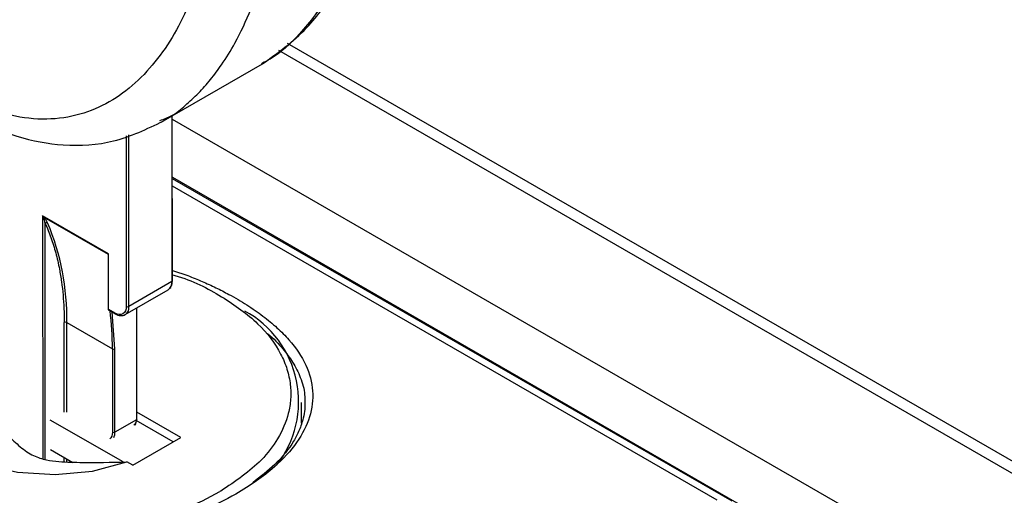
# Model space of a CAD drawing. Header units: millimetres. Extents: x 2938 to 3451, y 1869 to 2231.
# Tile 27 of 30: x 3377 to 3404, y 2129 to 2142. Entities that reach past the tile are written whole.
import ezdxf

# ---------------------------------------------------------------- set-up
doc = ezdxf.new("R2010")
doc.units = ezdxf.units.MM
doc.layers.add('粗实线层', color=7, linetype='Continuous', lineweight=35)

msp = doc.modelspace()

# ---------------------------------------------------------------- linework, layer by layer
at = {"layer": '粗实线层', "color": 7, "linetype": 'Continuous', "lineweight": 25}
for p, q in [((3415.56, 2123.409), (3384.454, 2141.366)), ((3380.928, 2139.163), (3383.76, 2140.797)), ((3383.806, 2140.84), (3383.726, 2140.797)), ((3381.241, 2134.731), (3381.239, 2139.342)), ((3396.868, 2128.573), (3381.24, 2137.584)), ((3379.458, 2135.486), (3377.62, 2136.546)), ((3377.651, 2136.515), (3379.447, 2135.48)), ((3379.444, 2135.47), (3379.444, 2133.926)), ((3379.447, 2135.48), (3379.458, 2135.486)), ((3379.459, 2133.934), (3379.458, 2135.486)), ((3381.241, 2135.017), (3381.671, 2134.879)), ((3381.227, 2134.71), (3380.024, 2134.016)), ((3379.921, 2133.787), (3381.123, 2134.481)), ((3379.444, 2133.926), (3379.459, 2133.934)), ((3379.444, 2133.926), (3379.646, 2133.809)), ((3379.636, 2133.832), (3379.459, 2133.934)), ((3380.253, 2130.871), (3380.252, 2133.978)), ((3378.293, 2133.566), (3379.566, 2132.832)), ((3379.566, 2132.832), (3379.567, 2130.504)), ((3379.638, 2130.504), (3379.637, 2132.832)), ((3384.845, 2130.757), (3384.845, 2131.335)), ((3379.863, 2129.671), (3377.834, 2130.841)), ((3380.239, 2130.851), (3379.638, 2130.504)), ((3381.476, 2130.354), (3380.253, 2131.059)), ((3381.264, 2130.231), (3380.233, 2130.826)), ((3380.133, 2129.578), (3381.476, 2130.354)), ((3377.835, 2130.024), (3378.465, 2129.661)), ((3380.133, 2129.578), (3379.969, 2129.673)), ((3382.59, 2128.855), (3382.568, 2128.842))]:
    msp.add_line(p, q, dxfattribs=at)
at = {"layer": '粗实线层', "color": 8, "linetype": 'Continuous', "lineweight": 25}
for p, q in [((3415.06, 2123.36), (3384.212, 2141.168)), ((3381.224, 2139.333), (3381.227, 2134.71)), ((3381.239, 2139.249), (3409.601, 2122.876)), ((3380.024, 2134.016), (3380.022, 2138.81)), ((3379.951, 2138.782), (3379.954, 2134.016)), ((3381.24, 2137.63), (3399.074, 2127.334)), ((3396.443, 2128.607), (3381.24, 2137.373)), ((3377.62, 2136.546), (3377.623, 2129.768)), ((3377.694, 2129.741), (3377.69, 2136.339)), ((3380.237, 2133.97), (3380.239, 2130.851)), ((3379.637, 2132.832), (3379.562, 2133.858)), ((3378.224, 2131.066), (3378.222, 2133.566)), ((3378.294, 2131.066), (3378.293, 2133.566)), ((3378.224, 2129.685), (3378.224, 2129.799)), ((3378.295, 2129.678), (3378.295, 2129.759))]:
    msp.add_line(p, q, dxfattribs=at)
at = {"layer": '粗实线层', "color": 7, "linetype": 'Continuous', "lineweight": 25, "flags": 128}
msp.add_lwpolyline([(3374.569, 2132.787), (3374.128, 2132.234), (3373.959, 2131.633), (3374.074, 2131.029), (3374.465, 2130.464), (3375.104, 2129.98), (3375.943, 2129.612), (3376.922, 2129.387), (3377.97, 2129.32), (3379.011, 2129.418), (3379.969, 2129.673)], dxfattribs=at)
at = {"layer": '粗实线层', "color": 7, "linetype": 'Continuous', "lineweight": 25}
for centre, radius, start, end in [((3377.671, 2136.465), 0.0533, 111.1474, 128.9795), ((3377.734, 2136.3), 0.0587, 65.4195, 138.0063), ((3371.508, 2133.709), 6.786, 358.7889, 22.9267), ((3379.989, 2134.085), 0.0769, 242.6441, 297.3946), ((3381.889, 2131.36), 2.876, 321.7011, 61.5665), ((3378.258, 2133.497), 0.0769, 62.6441, 117.3946), ((3379.601, 2132.9), 0.0769, 242.6441, 297.3946), ((3379.602, 2130.572), 0.0769, 242.6441, 297.3946)]:
    msp.add_arc(centre, radius, start, end, dxfattribs=at)
at = {"layer": '粗实线层', "color": 8, "linetype": 'Continuous', "lineweight": 25}
for centre, radius, start, end in [((3380.981, 2134.683), 0.247, 305.0256, 6.3314), ((3381.217, 2134.733), 0.0246, 293.6865, 354.9972), ((3371.128, 2132.844), 8.438, 359.9184, 7.1457), ((3379.805, 2133.981), 0.223, 286.1984, 9.1464), ((3379.661, 2133.83), 0.0252, 174.4168, 234.3096), ((3379.914, 2130.84), 0.325, 334.0434, 1.8351), ((3380.229, 2130.873), 0.0246, 293.6865, 354.9972), ((3379.313, 2130.493), 0.325, 334.0137, 1.8372)]:
    msp.add_arc(centre, radius, start, end, dxfattribs=at)
at = {"layer": '粗实线层', "color": 7, "linetype": 'Continuous', "lineweight": 25}
for points, knots in [([(3383.755, 2140.795), (3384.185, 2141.104), (3384.983, 2141.677), (3385.856, 2142.911), (3386.449, 2144.143), (3386.81, 2145.273), (3387.009, 2146.149), (3387.134, 2146.892), (3387.26, 2147.938), (3387.33, 2149.576), (3387.206, 2151.496), (3386.922, 2153.368), (3386.557, 2155.016), (3386.065, 2156.74), (3385.599, 2157.906), (3385.375, 2158.468)], [0, 0, 0, 0, 0.1044383, 0.1936867, 0.2815247, 0.3486232, 0.3960376, 0.4309213, 0.4743818, 0.5682857, 0.6892259, 0.7604138, 0.8378035, 0.9217762, 1, 1, 1, 1]), ([(3367.699, 2156.584), (3367.708, 2155.876), (3367.726, 2154.442), (3368.047, 2152.216), (3368.538, 2150.062), (3369.164, 2148.095), (3369.874, 2146.346), (3370.625, 2144.838), (3371.4, 2143.534), (3372.45, 2142.04), (3373.616, 2140.759), (3374.849, 2139.781), (3375.838, 2139.177), (3376.967, 2138.708), (3378.268, 2138.47), (3379.678, 2138.567), (3380.533, 2138.977), (3380.981, 2139.192)], [0, 0, 0, 0, 0.0879599, 0.1779305, 0.260098, 0.3347672, 0.4011427, 0.4601361, 0.5115212, 0.560269, 0.6535308, 0.6981568, 0.7420621, 0.7939287, 0.8543081, 0.9236399, 1, 1, 1, 1]), ([(3381.085, 2156.202), (3381.443, 2155.267), (3381.732, 2154.336), (3382.197, 2152.479), (3382.372, 2151.549), (3382.607, 2149.753), (3382.668, 2148.88), (3382.677, 2147.604), (3382.667, 2147.184), (3382.619, 2146.369), (3382.581, 2145.973), (3382.427, 2144.815), (3382.271, 2144.086), (3381.948, 2143.062), (3381.825, 2142.732), (3381.549, 2142.105), (3381.397, 2141.809), (3381.063, 2141.255), (3380.88, 2140.997), (3380.482, 2140.523), (3380.265, 2140.305), (3379.563, 2139.733), (3379.037, 2139.461), (3378.136, 2139.266), (3377.816, 2139.238), (3377.158, 2139.269), (3376.819, 2139.326), (3376.12, 2139.531), (3375.758, 2139.682), (3375.043, 2140.067), (3374.687, 2140.302), (3374.155, 2140.719), (3373.978, 2140.869), (3373.632, 2141.183), (3373.463, 2141.347), (3373.13, 2141.692), (3372.967, 2141.872), (3372.646, 2142.245), (3372.487, 2142.44), (3372.027, 2143.037), (3371.74, 2143.451), (3371.199, 2144.307), (3370.944, 2144.75), (3370.467, 2145.658), (3370.246, 2146.118), (3369.841, 2147.041), (3369.656, 2147.505), (3369.147, 2148.904), (3368.867, 2149.854), (3368.434, 2151.703), (3368.277, 2152.61), (3368.071, 2154.391), (3368.024, 2155.272), (3368.031, 2156.109)], [0, 0, 0, 0, 0.0625, 0.0625, 0.125, 0.125, 0.1875, 0.1875, 0.21875, 0.21875, 0.25, 0.25, 0.3125, 0.3125, 0.34375, 0.34375, 0.375, 0.375, 0.40625, 0.40625, 0.4375, 0.4375, 0.5, 0.5, 0.53125, 0.53125, 0.5625, 0.5625, 0.59375, 0.59375, 0.625, 0.625, 0.640625, 0.640625, 0.65625, 0.65625, 0.671875, 0.671875, 0.6875, 0.6875, 0.71875, 0.71875, 0.75, 0.75, 0.78125, 0.78125, 0.8125, 0.8125, 0.875, 0.875, 0.9375, 0.9375, 1, 1, 1, 1]), ([(3377.69, 2136.339), (3377.686, 2136.358), (3377.679, 2136.393), (3377.664, 2136.441), (3377.651, 2136.477), (3377.641, 2136.498), (3377.637, 2136.507)], [0, 0, 0, 0, 0.362783, 0.6500012, 0.862054, 1, 1, 1, 1]), ([(3377.758, 2136.353), (3377.747, 2136.377), (3377.734, 2136.403), (3377.7, 2136.457), (3377.68, 2136.486), (3377.651, 2136.515)], [0, 0, 0, 0, 0.5, 0.5, 1, 1, 1, 1]), ([(3377.69, 2136.339), (3377.719, 2136.274), (3377.776, 2136.144), (3377.853, 2135.94), (3377.922, 2135.73), (3377.985, 2135.513), (3378.041, 2135.289), (3378.097, 2135.021), (3378.149, 2134.705), (3378.191, 2134.337), (3378.217, 2133.958), (3378.221, 2133.697), (3378.222, 2133.566)], [0, 0, 0, 0, 0.0834651, 0.1667592, 0.2499715, 0.3331916, 0.4165092, 0.5000135, 0.6251349, 0.7499715, 0.8748257, 1, 1, 1, 1]), ([(3379.447, 2135.48), (3379.445, 2135.478), (3379.443, 2135.476), (3379.444, 2135.471), (3379.444, 2135.47)], [0, 0, 0, 0, 0.835849, 1, 1, 1, 1]), ([(3381.671, 2134.879), (3381.739, 2134.852), (3381.874, 2134.799), (3382.071, 2134.716), (3382.265, 2134.63), (3382.453, 2134.541), (3382.638, 2134.449), (3382.935, 2134.292), (3383.326, 2134.063), (3383.776, 2133.75), (3384.17, 2133.424), (3384.615, 2132.972), (3385.011, 2132.383), (3385.2, 2131.657), (3385.112, 2130.928), (3384.751, 2130.212), (3384.084, 2129.476), (3383.168, 2128.833), (3382.104, 2128.299), (3381.057, 2127.898), (3379.922, 2127.579), (3378.728, 2127.361), (3377.714, 2127.272), (3376.909, 2127.259), (3376.311, 2127.279), (3375.724, 2127.33), (3375.213, 2127.403), (3374.78, 2127.487), (3374.417, 2127.573), (3374.184, 2127.643), (3374.068, 2127.677)], [0, 0, 0, 0, 0.010415, 0.020832, 0.031263, 0.04172, 0.052215, 0.06276, 0.09398, 0.125324, 0.156625, 0.187869, 0.250433, 0.312933, 0.375256, 0.437584, 0.500116, 0.575749, 0.628684, 0.681631, 0.734875, 0.787912, 0.840988, 0.867515, 0.894026, 0.920577, 0.947001, 0.964766, 0.982413, 1, 1, 1, 1]), ([(3381.174, 2134.523), (3381.187, 2134.541), (3381.213, 2134.577), (3381.237, 2134.649), (3381.24, 2134.703), (3381.241, 2134.731)], [0, 0, 0, 0, 0.33429, 0.668965, 1, 1, 1, 1]), ([(3373.15, 2134.298), (3371.9, 2133.577), (3371.197, 2132.599), (3371.193, 2130.559), (3371.892, 2129.581), (3374.386, 2128.136), (3376.079, 2127.729), (3379.614, 2127.723), (3381.312, 2128.124), (3382.568, 2128.842)], [0, 0, 0, 0, 0.25, 0.25, 0.5, 0.5, 0.75, 0.75, 1, 1, 1, 1]), ([(3379.954, 2134.016), (3379.954, 2133.919), (3379.92, 2133.845), (3379.801, 2133.776), (3379.72, 2133.784), (3379.636, 2133.832)], [0, 0, 0, 0, 0.5, 0.5, 1, 1, 1, 1]), ([(3379.646, 2133.809), (3379.67, 2133.797), (3379.72, 2133.772), (3379.793, 2133.757), (3379.837, 2133.762), (3379.859, 2133.764)], [0, 0, 0, 0, 0.331297, 0.666232, 1, 1, 1, 1]), ([(3379.859, 2133.764), (3379.86, 2133.764), (3379.883, 2133.766), (3379.902, 2133.777), (3379.921, 2133.787)], [0, 0, 0, 0, 0.0107333, 1, 1, 1, 1]), ([(3374.569, 2132.787), (3375.006, 2132.273), (3375.443, 2131.76), (3376.107, 2131.004), (3376.329, 2130.753), (3376.671, 2130.396), (3376.786, 2130.28), (3377.023, 2130.069), (3377.146, 2129.972), (3377.395, 2129.829), (3377.516, 2129.784), (3377.754, 2129.723), (3377.87, 2129.706), (3378.212, 2129.669), (3378.434, 2129.663), (3379.096, 2129.654), (3379.533, 2129.663), (3379.969, 2129.673)], [0, 0, 0, 0, 0.25, 0.25, 0.375, 0.375, 0.4375, 0.4375, 0.5, 0.5, 0.5625, 0.5625, 0.625, 0.625, 0.75, 0.75, 1, 1, 1, 1]), ([(3384.934, 2131.337), (3384.937, 2131.273), (3384.943, 2131.127), (3384.89, 2130.866), (3384.794, 2130.568), (3384.566, 2130.131), (3384.177, 2129.63), (3383.7, 2129.259), (3383.484, 2129.092)], [0, 0, 0, 0, 0.081446, 0.187077, 0.334276, 0.46459, 0.757876, 1, 1, 1, 1]), ([(3380.239, 2130.891), (3380.238, 2130.875), (3380.237, 2130.842), (3380.229, 2130.798), (3380.215, 2130.76), (3380.195, 2130.727), (3380.178, 2130.71), (3380.169, 2130.702)], [0, 0, 0, 0, 0.203779, 0.4019, 0.5981, 0.796221, 1, 1, 1, 1])]:
    msp.add_open_spline(points, degree=3, knots=knots, dxfattribs=at)
at = {"layer": '粗实线层', "color": 8, "linetype": 'Continuous', "lineweight": 25}
for points, knots in [([(3385.007, 2158.088), (3385.203, 2157.592), (3385.635, 2156.5), (3386.175, 2154.702), (3386.555, 2152.999), (3386.801, 2151.38), (3386.922, 2150.054), (3386.953, 2148.868), (3386.931, 2148.023), (3386.886, 2147.334), (3386.811, 2146.604), (3386.677, 2145.758), (3386.476, 2144.887), (3386.223, 2144.08), (3385.918, 2143.333), (3385.582, 2142.694), (3385.208, 2142.122), (3384.704, 2141.517), (3384.232, 2141.065), (3383.86, 2140.869), (3383.806, 2140.84)], [0, 0, 0, 0, 0.068793, 0.151727, 0.249635, 0.308942, 0.385854, 0.446446, 0.491099, 0.519804, 0.558309, 0.612647, 0.665858, 0.716841, 0.768148, 0.820011, 0.860048, 0.907891, 0.986573, 1, 1, 1, 1]), ([(3380.892, 2139.213), (3381.008, 2139.253), (3381.271, 2139.344), (3381.609, 2139.64), (3381.973, 2139.968), (3382.309, 2140.351), (3382.653, 2140.812), (3383.045, 2141.451), (3383.443, 2142.295), (3383.779, 2143.263), (3384.029, 2144.246), (3384.227, 2145.344), (3384.344, 2146.467), (3384.392, 2147.694), (3384.367, 2149.051), (3384.23, 2150.594), (3383.985, 2152.139), (3383.705, 2153.444), (3383.376, 2154.682), (3383.038, 2155.76), (3382.776, 2156.465), (3382.674, 2156.741)], [0, 0, 0, 0, 0.025884, 0.058855, 0.094125, 0.129057, 0.163684, 0.210315, 0.275895, 0.339202, 0.393956, 0.450333, 0.5238, 0.573177, 0.638549, 0.72534, 0.794295, 0.854128, 0.904458, 0.962609, 1, 1, 1, 1]), ([(3381.241, 2134.896), (3381.265, 2134.89), (3381.793, 2134.755), (3382.648, 2134.302), (3383.673, 2133.566), (3384.21, 2132.848), (3384.453, 2132.265), (3384.542, 2131.842), (3384.552, 2131.428), (3384.471, 2130.918), (3384.224, 2130.338), (3383.656, 2129.577), (3383, 2129.133), (3382.59, 2128.855)], [0, 0, 0, 0, 0.00644, 0.142275, 0.278032, 0.409681, 0.471859, 0.53408, 0.591387, 0.648736, 0.752442, 0.845217, 1, 1, 1, 1]), ([(3383.897, 2133.258), (3383.898, 2133.257), (3384.072, 2133.121), (3384.311, 2132.854), (3384.623, 2132.447), (3384.833, 2132.018), (3384.941, 2131.641), (3384.936, 2131.408), (3384.934, 2131.337)], [0, 0, 0, 0, 0.0014956, 0.2329792, 0.4273302, 0.6470389, 0.8921126, 1, 1, 1, 1])]:
    msp.add_open_spline(points, degree=3, knots=knots, dxfattribs=at)
at = {"layer": '粗实线层', "color": 7, "linetype": 'Continuous', "lineweight": 25}
for points in [[(3377.62, 2136.546), (3377.629, 2136.535), (3377.64, 2136.525), (3377.651, 2136.515)], [(3377.637, 2136.507), (3377.631, 2136.519), (3377.625, 2136.532), (3377.62, 2136.546)], [(3379.567, 2130.504), (3379.567, 2130.42), (3379.543, 2130.353), (3379.497, 2130.314)]]:
    msp.add_open_spline(points, degree=3, dxfattribs=at)

doc.saveas('drawing.dxf')
